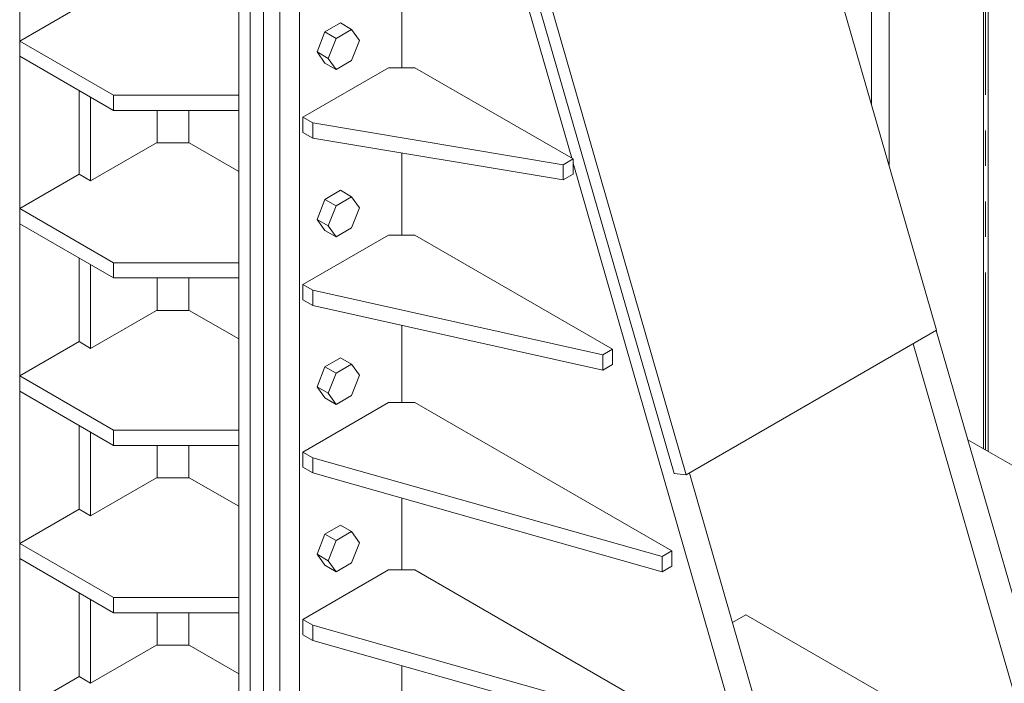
# Model space of a CAD drawing. Header units: millimetres. Extents: x 450 to 25135, y 150 to 17673.
# Tile 107 of 256: x 8854 to 9911, y 8749 to 9461. Entities that reach past the tile are written whole.
import ezdxf

# ---------------------------------------------------------------- set-up
doc = ezdxf.new("R2010")
doc.units = ezdxf.units.MM
doc.linetypes.add('SLD-Centrada-doble', pattern=[12.7, 6.35, -1.27, 1.27, -1.27, 1.27, -1.27])
doc.linetypes.add('SLD-Continua', pattern=[0])
doc.layers.add('OCULTA', color=8, linetype='SLD-Continua')

msp = doc.modelspace()

# ---------------------------------------------------------------- linework, layer by layer
at = {"layer": 'OCULTA', "linetype": 'SLD-Continua', "lineweight": 18, "ltscale": 30}
for p, q in [((9893.5, 8998), (9893.5, 10358.5)), ((9893.5, 8998), (9893.5, 10358.5)), ((9893.5, 8998), (9893.5, 10358.5)), ((9893.5, 8998), (9893.5, 10358.5)), ((9893.5, 8998), (9893.5, 10358.5)), ((8854, 7915.4), (8854, 9970.7)), ((9089.1, 7853.2), (9089.1, 9894.1)), ((9089.1, 7853.2), (9089.1, 9894.1)), ((9089.1, 7853.2), (9089.1, 9894.1)), ((9089.1, 7853.2), (9089.1, 9894.1)), ((9089.1, 7853.2), (9089.1, 9894.1)), ((9101.5, 7846.1), (9101.5, 9901.3)), ((9101.5, 7846.1), (9101.5, 9901.3)), ((9101.5, 7846.1), (9101.5, 9901.3)), ((9101.5, 7846.1), (9101.5, 9901.3)), ((9101.5, 7846.1), (9101.5, 9901.3)), ((9838.2, 9128), (9641.4, 9810.3)), ((9115.7, 8446.2), (9115.7, 9699.6)), ((9115.7, 8446.2), (9115.7, 9699.6)), ((9115.7, 8446.2), (9115.7, 9699.6)), ((9115.7, 8446.2), (9115.7, 9699.6)), ((9115.7, 8446.2), (9115.7, 9699.6)), ((9888.6, 9701.6), (9888.6, 9000.8)), ((9888.6, 9701.6), (9888.6, 9000.8)), ((9888.6, 9701.6), (9888.6, 9000.8)), ((9888.6, 9701.6), (9888.6, 9000.8)), ((9888.6, 9701.6), (9888.6, 9000.8)), ((9133.3, 8436), (9133.3, 9689.4)), ((9133.3, 8436), (9133.3, 9689.4)), ((9133.3, 8436), (9133.3, 9689.4)), ((9133.3, 8436), (9133.3, 9689.4)), ((9133.3, 8436), (9133.3, 9689.4)), ((9446.5, 9312.6), (9349, 9650.6)), ((9359.6, 9656.7), (9556.4, 8974.4)), ((9372.7, 9655.2), (9569.5, 8972.9)), ((9133.3, 9648.6), (9133.3, 8476.8)), ((9154.5, 9636.3), (9154.5, 8464.6)), ((9264.1, 9513.8), (9264.1, 9409.7)), ((8917.7, 9475), (8854, 9438.3)), ((8917.7, 9475), (8854, 9438.3)), ((8917.7, 9475), (8854, 9438.3)), ((8917.7, 9475), (8854, 9438.3)), ((8917.7, 9475), (8854, 9438.3)), ((9198.3, 9457.8), (9181.5, 9448.2)), ((9210.3, 9450.9), (9193.6, 9441.2)), ((9198.3, 9457.8), (9210.3, 9450.9)), ((9218.7, 9439), (9210.3, 9450.9)), ((8854, 9438.3), (8954.8, 9380.1)), ((8854, 9438.3), (8854, 9422)), ((8854, 9438.3), (8954.8, 9380.1)), ((8854, 9438.3), (8854, 9422)), ((8854, 9438.3), (8954.8, 9380.1)), ((8854, 9438.3), (8854, 9422)), ((8854, 9438.3), (8954.8, 9380.1)), ((8854, 9438.3), (8854, 9422)), ((8854, 9438.3), (8954.8, 9380.1)), ((8854, 9438.3), (8854, 9422)), ((9181.5, 9448.2), (9173.2, 9426.6)), ((9181.5, 9448.2), (9193.6, 9441.2)), ((9193.6, 9441.2), (9185.2, 9419.7)), ((9210.3, 9417.4), (9218.7, 9439)), ((8854, 9422), (8954.8, 9363.8)), ((8854, 9422), (8954.8, 9363.8)), ((8854, 9422), (8954.8, 9363.8)), ((8854, 9422), (8954.8, 9363.8)), ((8854, 9422), (8954.8, 9363.8)), ((9173.2, 9426.6), (9185.2, 9419.7)), ((9173.2, 9426.6), (9181.5, 9414.7)), ((9185.2, 9419.7), (9193.6, 9407.8)), ((9193.6, 9407.8), (9210.3, 9417.4)), ((9158.1, 9356.7), (9250, 9409.7)), ((9181.5, 9414.7), (9193.6, 9407.8)), ((9250, 9409.7), (9278.3, 9409.7)), ((9278.3, 9409.7), (9448, 9311.8)), ((8917.7, 9295.4), (8917.7, 9385.2)), ((8917.7, 9295.4), (8917.7, 9385.2)), ((8917.7, 9295.4), (8917.7, 9385.2)), ((8917.7, 9295.4), (8917.7, 9385.2)), ((8917.7, 9295.4), (8917.7, 9385.2)), ((8930, 9288.3), (8930, 9378.1)), ((8930, 9288.3), (8930, 9378.1)), ((8930, 9288.3), (8930, 9378.1)), ((8930, 9288.3), (8930, 9378.1)), ((8930, 9288.3), (8930, 9378.1)), ((8954.8, 9380.1), (9089.1, 9380.1)), ((8954.8, 9380.1), (8954.8, 9363.8)), ((8954.8, 9380.1), (9089.1, 9380.1)), ((8954.8, 9380.1), (8954.8, 9363.8)), ((8954.8, 9380.1), (9089.1, 9380.1)), ((8954.8, 9380.1), (8954.8, 9363.8)), ((8954.8, 9380.1), (9089.1, 9380.1)), ((8954.8, 9380.1), (8954.8, 9363.8)), ((8954.8, 9380.1), (9089.1, 9380.1)), ((8954.8, 9380.1), (8954.8, 9363.8)), ((8954.8, 9363.8), (9089.1, 9363.8)), ((8954.8, 9363.8), (9089.1, 9363.8)), ((8954.8, 9363.8), (9089.1, 9363.8)), ((8954.8, 9363.8), (9089.1, 9363.8)), ((8954.8, 9363.8), (9089.1, 9363.8)), ((9168.7, 9350.5), (9158.1, 9356.7)), ((9158.1, 9340.3), (9158.1, 9356.7)), ((9437.4, 9305.6), (9168.7, 9350.5)), ((9168.7, 9334.2), (9168.7, 9350.5)), ((9168.7, 9334.2), (9158.1, 9340.3)), ((9437.4, 9289.3), (9168.7, 9334.2)), ((9000.7, 9329.1), (8930, 9288.3)), ((9000.7, 9329.1), (8930, 9288.3)), ((9000.7, 9329.1), (8930, 9288.3)), ((9000.7, 9329.1), (8930, 9288.3)), ((9000.7, 9329.1), (8930, 9288.3)), ((9036.1, 9329.1), (9000.7, 9329.1)), ((9036.1, 9329.1), (9000.7, 9329.1)), ((9036.1, 9329.1), (9000.7, 9329.1)), ((9036.1, 9329.1), (9000.7, 9329.1)), ((9036.1, 9329.1), (9000.7, 9329.1)), ((9089.1, 9298.5), (9036.1, 9329.1)), ((9089.1, 9298.5), (9036.1, 9329.1)), ((9089.1, 9298.5), (9036.1, 9329.1)), ((9089.1, 9298.5), (9036.1, 9329.1)), ((9089.1, 9298.5), (9036.1, 9329.1)), ((9264.1, 9318.3), (9264.1, 9230.1)), ((9448, 9311.8), (9437.4, 9305.6)), ((9448, 9295.4), (9448, 9311.8)), ((9437.4, 9289.3), (9437.4, 9305.6)), ((9686.6, 8479.9), (9448, 9307.4)), ((8917.7, 9295.4), (8854, 9258.7)), ((8917.7, 9295.4), (8854, 9258.7)), ((8917.7, 9295.4), (8854, 9258.7)), ((8917.7, 9295.4), (8854, 9258.7)), ((8917.7, 9295.4), (8854, 9258.7)), ((8930, 9288.3), (8917.7, 9295.4)), ((8930, 9288.3), (8917.7, 9295.4)), ((8930, 9288.3), (8917.7, 9295.4)), ((8930, 9288.3), (8917.7, 9295.4)), ((8930, 9288.3), (8917.7, 9295.4)), ((9448, 9295.4), (9437.4, 9289.3)), ((9198.3, 9278.2), (9181.5, 9268.5)), ((9210.3, 9271.3), (9193.6, 9261.6)), ((9198.3, 9278.2), (9210.3, 9271.3)), ((9218.7, 9259.4), (9210.3, 9271.3)), ((8854, 9258.7), (8954.8, 9200.5)), ((8854, 9258.7), (8854, 9242.3)), ((8854, 9258.7), (8954.8, 9200.5)), ((8854, 9258.7), (8854, 9242.3)), ((8854, 9258.7), (8954.8, 9200.5)), ((8854, 9258.7), (8854, 9242.3)), ((8854, 9258.7), (8954.8, 9200.5)), ((8854, 9258.7), (8854, 9242.3)), ((8854, 9258.7), (8954.8, 9200.5)), ((8854, 9258.7), (8854, 9242.3)), ((9181.5, 9268.5), (9173.2, 9247)), ((9181.5, 9268.5), (9193.6, 9261.6)), ((9193.6, 9261.6), (9185.2, 9240)), ((9210.3, 9237.8), (9218.7, 9259.4)), ((8854, 9242.3), (8954.8, 9184.2)), ((8854, 9242.3), (8954.8, 9184.2)), ((8854, 9242.3), (8954.8, 9184.2)), ((8854, 9242.3), (8954.8, 9184.2)), ((8854, 9242.3), (8954.8, 9184.2)), ((9173.2, 9247), (9185.2, 9240)), ((9173.2, 9247), (9181.5, 9235.1)), ((9185.2, 9240), (9193.6, 9228.1)), ((9193.6, 9228.1), (9210.3, 9237.8)), ((9158.1, 9177), (9250, 9230.1)), ((9181.5, 9235.1), (9193.6, 9228.1)), ((9250, 9230.1), (9278.3, 9230.1)), ((9278.3, 9230.1), (9490.4, 9107.6)), ((8917.7, 9115.8), (8917.7, 9205.6)), ((8917.7, 9115.8), (8917.7, 9205.6)), ((8917.7, 9115.8), (8917.7, 9205.6)), ((8917.7, 9115.8), (8917.7, 9205.6)), ((8917.7, 9115.8), (8917.7, 9205.6)), ((8930, 9108.6), (8930, 9198.4)), ((8930, 9108.6), (8930, 9198.4)), ((8930, 9108.6), (8930, 9198.4)), ((8930, 9108.6), (8930, 9198.4)), ((8930, 9108.6), (8930, 9198.4)), ((8954.8, 9200.5), (8954.8, 9184.2)), ((8954.8, 9200.5), (9089.1, 9200.5)), ((8954.8, 9200.5), (8954.8, 9184.2)), ((8954.8, 9200.5), (9089.1, 9200.5)), ((8954.8, 9200.5), (8954.8, 9184.2)), ((8954.8, 9200.5), (9089.1, 9200.5)), ((8954.8, 9200.5), (8954.8, 9184.2)), ((8954.8, 9200.5), (9089.1, 9200.5)), ((8954.8, 9200.5), (8954.8, 9184.2)), ((8954.8, 9200.5), (9089.1, 9200.5)), ((8954.8, 9184.2), (9089.1, 9184.2)), ((8954.8, 9184.2), (9089.1, 9184.2)), ((8954.8, 9184.2), (9089.1, 9184.2)), ((8954.8, 9184.2), (9089.1, 9184.2)), ((8954.8, 9184.2), (9089.1, 9184.2)), ((9168.7, 9170.9), (9158.1, 9177)), ((9158.1, 9160.7), (9158.1, 9177)), ((9168.7, 9154.6), (9168.7, 9170.9)), ((9479.8, 9101.5), (9168.7, 9170.9)), ((9168.7, 9154.6), (9158.1, 9160.7)), ((9479.8, 9085.2), (9168.7, 9154.6)), ((9000.7, 9149.4), (8930, 9108.6)), ((9000.7, 9149.4), (8930, 9108.6)), ((9000.7, 9149.4), (8930, 9108.6)), ((9000.7, 9149.4), (8930, 9108.6)), ((9000.7, 9149.4), (8930, 9108.6)), ((9036.1, 9149.4), (9000.7, 9149.4)), ((9036.1, 9149.4), (9000.7, 9149.4)), ((9036.1, 9149.4), (9000.7, 9149.4)), ((9036.1, 9149.4), (9000.7, 9149.4)), ((9036.1, 9149.4), (9000.7, 9149.4)), ((9089.1, 9118.8), (9036.1, 9149.4)), ((9089.1, 9118.8), (9036.1, 9149.4)), ((9089.1, 9118.8), (9036.1, 9149.4)), ((9089.1, 9118.8), (9036.1, 9149.4)), ((9089.1, 9118.8), (9036.1, 9149.4)), ((9264.1, 9133.3), (9264.1, 9050.4)), ((9569.5, 8972.9), (9838.2, 9128)), ((9976.6, 8647.2), (9837.9, 9127.9)), ((8917.7, 9115.8), (8854, 9079)), ((8917.7, 9115.8), (8854, 9079)), ((8917.7, 9115.8), (8854, 9079)), ((8917.7, 9115.8), (8854, 9079)), ((8917.7, 9115.8), (8854, 9079)), ((8930, 9108.6), (8917.7, 9115.8)), ((8930, 9108.6), (8917.7, 9115.8)), ((8930, 9108.6), (8917.7, 9115.8)), ((8930, 9108.6), (8917.7, 9115.8)), ((8930, 9108.6), (8917.7, 9115.8)), ((9951.8, 8632.9), (9813.2, 9113.6)), ((9490.4, 9107.6), (9479.8, 9101.5)), ((9479.8, 9085.2), (9479.8, 9101.5)), ((9490.4, 9091.3), (9490.4, 9107.6)), ((9181.5, 9088.9), (9173.2, 9067.3)), ((9198.3, 9098.6), (9181.5, 9088.9)), ((9181.5, 9088.9), (9193.6, 9082)), ((9210.3, 9091.6), (9193.6, 9082)), ((9198.3, 9098.6), (9210.3, 9091.6)), ((9218.7, 9079.7), (9210.3, 9091.6)), ((9490.4, 9091.3), (9479.8, 9085.2)), ((8854, 9079), (8954.8, 9020.8)), ((8854, 9079), (8854, 9062.7)), ((8854, 9079), (8954.8, 9020.8)), ((8854, 9079), (8854, 9062.7)), ((8854, 9079), (8954.8, 9020.8)), ((8854, 9079), (8854, 9062.7)), ((8854, 9079), (8954.8, 9020.8)), ((8854, 9079), (8854, 9062.7)), ((8854, 9079), (8954.8, 9020.8)), ((8854, 9079), (8854, 9062.7)), ((9193.6, 9082), (9185.2, 9060.4)), ((9210.3, 9058.1), (9218.7, 9079.7)), ((8854, 9062.7), (8954.8, 9004.5)), ((8854, 9062.7), (8954.8, 9004.5)), ((8854, 9062.7), (8954.8, 9004.5)), ((8854, 9062.7), (8954.8, 9004.5)), ((8854, 9062.7), (8954.8, 9004.5)), ((9173.2, 9067.3), (9185.2, 9060.4)), ((9173.2, 9067.3), (9181.5, 9055.4)), ((9185.2, 9060.4), (9193.6, 9048.5)), ((9193.6, 9048.5), (9210.3, 9058.1)), ((9158.1, 8997.4), (9250, 9050.4)), ((9181.5, 9055.4), (9193.6, 9048.5)), ((9250, 9050.4), (9278.3, 9050.4)), ((9278.3, 9050.4), (9554.1, 8891.2)), ((8917.7, 8936.1), (8917.7, 9025.9)), ((8917.7, 8936.1), (8917.7, 9025.9)), ((8917.7, 8936.1), (8917.7, 9025.9)), ((8917.7, 8936.1), (8917.7, 9025.9)), ((8917.7, 8936.1), (8917.7, 9025.9)), ((8930, 8929), (8930, 9018.8)), ((8930, 8929), (8930, 9018.8)), ((8930, 8929), (8930, 9018.8)), ((8930, 8929), (8930, 9018.8)), ((8930, 8929), (8930, 9018.8)), ((8954.8, 9020.8), (9089.1, 9020.8)), ((8954.8, 9020.8), (8954.8, 9004.5)), ((8954.8, 9020.8), (9089.1, 9020.8)), ((8954.8, 9020.8), (8954.8, 9004.5)), ((8954.8, 9020.8), (9089.1, 9020.8)), ((8954.8, 9020.8), (8954.8, 9004.5)), ((8954.8, 9020.8), (9089.1, 9020.8)), ((8954.8, 9020.8), (8954.8, 9004.5)), ((8954.8, 9020.8), (9089.1, 9020.8)), ((8954.8, 9020.8), (8954.8, 9004.5)), ((8954.8, 9004.5), (9089.1, 9004.5)), ((8954.8, 9004.5), (9089.1, 9004.5)), ((8954.8, 9004.5), (9089.1, 9004.5)), ((8954.8, 9004.5), (9089.1, 9004.5)), ((8954.8, 9004.5), (9089.1, 9004.5)), ((9871.8, 9010.6), (9963.3, 8957.7)), ((9168.7, 8991.3), (9158.1, 8997.4)), ((9158.1, 8981), (9158.1, 8997.4)), ((9543.5, 8885.1), (9168.7, 8991.3)), ((9168.7, 8974.9), (9168.7, 8991.3)), ((9168.7, 8974.9), (9158.1, 8981)), ((9543.5, 8868.8), (9168.7, 8974.9)), ((9569.5, 8972.9), (9556.4, 8974.4)), ((9711.4, 8494.2), (9572.8, 8974.8)), ((9000.7, 8969.8), (8930, 8929)), ((9000.7, 8969.8), (8930, 8929)), ((9000.7, 8969.8), (8930, 8929)), ((9000.7, 8969.8), (8930, 8929)), ((9000.7, 8969.8), (8930, 8929)), ((9036.1, 8969.8), (9000.7, 8969.8)), ((9036.1, 8969.8), (9000.7, 8969.8)), ((9036.1, 8969.8), (9000.7, 8969.8)), ((9036.1, 8969.8), (9000.7, 8969.8)), ((9036.1, 8969.8), (9000.7, 8969.8)), ((9089.1, 8939.2), (9036.1, 8969.8)), ((9089.1, 8939.2), (9036.1, 8969.8)), ((9089.1, 8939.2), (9036.1, 8969.8)), ((9089.1, 8939.2), (9036.1, 8969.8)), ((9089.1, 8939.2), (9036.1, 8969.8)), ((9264.1, 8947.9), (9264.1, 8870.8)), ((8917.7, 8936.1), (8854, 8899.4)), ((8917.7, 8936.1), (8854, 8899.4)), ((8917.7, 8936.1), (8854, 8899.4)), ((8917.7, 8936.1), (8854, 8899.4)), ((8917.7, 8936.1), (8854, 8899.4)), ((8930, 8929), (8917.7, 8936.1)), ((8930, 8929), (8917.7, 8936.1)), ((8930, 8929), (8917.7, 8936.1)), ((8930, 8929), (8917.7, 8936.1)), ((8930, 8929), (8917.7, 8936.1)), ((9181.5, 8909.3), (9173.2, 8887.7)), ((9198.3, 8918.9), (9181.5, 8909.3)), ((9181.5, 8909.3), (9193.6, 8902.3)), ((9210.3, 8912), (9193.6, 8902.3)), ((9198.3, 8918.9), (9210.3, 8912)), ((9218.7, 8900.1), (9210.3, 8912)), ((8854, 8899.4), (8954.8, 8841.2)), ((8854, 8899.4), (8854, 8883)), ((8854, 8899.4), (8954.8, 8841.2)), ((8854, 8899.4), (8854, 8883)), ((8854, 8899.4), (8954.8, 8841.2)), ((8854, 8899.4), (8854, 8883)), ((8854, 8899.4), (8954.8, 8841.2)), ((8854, 8899.4), (8854, 8883)), ((8854, 8899.4), (8954.8, 8841.2)), ((8854, 8899.4), (8854, 8883)), ((9193.6, 8902.3), (9185.2, 8880.7)), ((9210.3, 8878.5), (9218.7, 8900.1)), ((9554.1, 8891.2), (9543.5, 8885.1)), ((9554.1, 8874.9), (9554.1, 8891.2)), ((8854, 8883), (8954.8, 8824.9)), ((8854, 8883), (8954.8, 8824.9)), ((8854, 8883), (8954.8, 8824.9)), ((8854, 8883), (8954.8, 8824.9)), ((8854, 8883), (8954.8, 8824.9)), ((9173.2, 8887.7), (9185.2, 8880.7)), ((9173.2, 8887.7), (9181.5, 8875.8)), ((9185.2, 8880.7), (9193.6, 8868.8)), ((9193.6, 8868.8), (9210.3, 8878.5)), ((9543.5, 8868.8), (9543.5, 8885.1)), ((9158.1, 8817.7), (9250, 8870.8)), ((9181.5, 8875.8), (9193.6, 8868.8)), ((9250, 8870.8), (9278.3, 8870.8)), ((9278.3, 8870.8), (9554.1, 8711.6)), ((9554.1, 8874.9), (9543.5, 8868.8)), ((8917.7, 8756.5), (8917.7, 8846.3)), ((8917.7, 8756.5), (8917.7, 8846.3)), ((8917.7, 8756.5), (8917.7, 8846.3)), ((8917.7, 8756.5), (8917.7, 8846.3)), ((8917.7, 8756.5), (8917.7, 8846.3)), ((8930, 8749.3), (8930, 8839.2)), ((8930, 8749.3), (8930, 8839.2)), ((8930, 8749.3), (8930, 8839.2)), ((8930, 8749.3), (8930, 8839.2)), ((8930, 8749.3), (8930, 8839.2)), ((8954.8, 8841.2), (8954.8, 8824.9)), ((8954.8, 8841.2), (9089.1, 8841.2)), ((8954.8, 8841.2), (8954.8, 8824.9)), ((8954.8, 8841.2), (9089.1, 8841.2)), ((8954.8, 8841.2), (8954.8, 8824.9)), ((8954.8, 8841.2), (9089.1, 8841.2)), ((8954.8, 8841.2), (8954.8, 8824.9)), ((8954.8, 8841.2), (9089.1, 8841.2)), ((8954.8, 8841.2), (8954.8, 8824.9)), ((8954.8, 8841.2), (9089.1, 8841.2)), ((8954.8, 8824.9), (9089.1, 8824.9)), ((8954.8, 8824.9), (9089.1, 8824.9)), ((8954.8, 8824.9), (9089.1, 8824.9)), ((8954.8, 8824.9), (9089.1, 8824.9)), ((8954.8, 8824.9), (9089.1, 8824.9)), ((9168.7, 8811.6), (9158.1, 8817.7)), ((9158.1, 8801.4), (9158.1, 8817.7)), ((9619, 8814.4), (9633.6, 8822.8)), ((9888.2, 8675.9), (9633.6, 8822.8)), ((9543.5, 8705.5), (9168.7, 8811.6)), ((9168.7, 8795.3), (9168.7, 8811.6)), ((9168.7, 8795.3), (9158.1, 8801.4)), ((9543.5, 8689.2), (9168.7, 8795.3)), ((9000.7, 8790.2), (8930, 8749.3)), ((9000.7, 8790.2), (8930, 8749.3)), ((9000.7, 8790.2), (8930, 8749.3)), ((9000.7, 8790.2), (8930, 8749.3)), ((9000.7, 8790.2), (8930, 8749.3)), ((9036.1, 8790.2), (9000.7, 8790.2)), ((9036.1, 8790.2), (9000.7, 8790.2)), ((9036.1, 8790.2), (9000.7, 8790.2)), ((9036.1, 8790.2), (9000.7, 8790.2)), ((9036.1, 8790.2), (9000.7, 8790.2)), ((9089.1, 8759.5), (9036.1, 8790.2)), ((9089.1, 8759.5), (9036.1, 8790.2)), ((9089.1, 8759.5), (9036.1, 8790.2)), ((9089.1, 8759.5), (9036.1, 8790.2)), ((9089.1, 8759.5), (9036.1, 8790.2)), ((9264.1, 8768.3), (9264.1, 8691.2)), ((8917.7, 8756.5), (8854, 8719.7)), ((8917.7, 8756.5), (8854, 8719.7)), ((8917.7, 8756.5), (8854, 8719.7)), ((8917.7, 8756.5), (8854, 8719.7)), ((8917.7, 8756.5), (8854, 8719.7)), ((8930, 8749.3), (8917.7, 8756.5)), ((8930, 8749.3), (8917.7, 8756.5)), ((8930, 8749.3), (8917.7, 8756.5)), ((8930, 8749.3), (8917.7, 8756.5)), ((8930, 8749.3), (8917.7, 8756.5))]:
    msp.add_line(p, q, dxfattribs=at)
at = {"layer": 'OCULTA', "linetype": 'SLD-Centrada-doble', "lineweight": 18, "ltscale": 30}
for p, q in [((9890.7, 8999.6), (9890.7, 9702.8)), ((9890.7, 8999.6), (9890.7, 9702.8)), ((9890.7, 8999.6), (9890.7, 9702.8)), ((9890.7, 8999.6), (9890.7, 9702.8)), ((9890.7, 8999.6), (9890.7, 9702.8)), ((9787.2, 9304.9), (9787.2, 9643.1)), ((9787.2, 9304.9), (9787.2, 9643.1)), ((9787.2, 9304.9), (9787.2, 9643.1)), ((9787.2, 9304.9), (9787.2, 9643.1)), ((9787.2, 9304.9), (9787.2, 9643.1)), ((9768.2, 9370.7), (9768.2, 9632.1)), ((9768.2, 9370.7), (9768.2, 9632.1)), ((9768.2, 9370.7), (9768.2, 9632.1)), ((9768.2, 9370.7), (9768.2, 9632.1)), ((9768.2, 9370.7), (9768.2, 9632.1)), ((9001.5, 9329.1), (9001.5, 9363.8)), ((9001.5, 9329.1), (9001.5, 9363.8)), ((9001.5, 9329.1), (9001.5, 9363.8)), ((9001.5, 9329.1), (9001.5, 9363.8)), ((9001.5, 9329.1), (9001.5, 9363.8)), ((9035.4, 9329.1), (9035.4, 9363.8)), ((9035.4, 9329.1), (9035.4, 9363.8)), ((9035.4, 9329.1), (9035.4, 9363.8)), ((9035.4, 9329.1), (9035.4, 9363.8)), ((9035.4, 9329.1), (9035.4, 9363.8)), ((9001.5, 9149.4), (9001.5, 9184.2)), ((9001.5, 9149.4), (9001.5, 9184.2)), ((9001.5, 9149.4), (9001.5, 9184.2)), ((9001.5, 9149.4), (9001.5, 9184.2)), ((9001.5, 9149.4), (9001.5, 9184.2)), ((9035.4, 9149.4), (9035.4, 9184.2)), ((9035.4, 9149.4), (9035.4, 9184.2)), ((9035.4, 9149.4), (9035.4, 9184.2)), ((9035.4, 9149.4), (9035.4, 9184.2)), ((9035.4, 9149.4), (9035.4, 9184.2)), ((9001.5, 8969.8), (9001.5, 9004.5)), ((9001.5, 8969.8), (9001.5, 9004.5)), ((9001.5, 8969.8), (9001.5, 9004.5)), ((9001.5, 8969.8), (9001.5, 9004.5)), ((9001.5, 8969.8), (9001.5, 9004.5)), ((9035.4, 8969.8), (9035.4, 9004.5)), ((9035.4, 8969.8), (9035.4, 9004.5)), ((9035.4, 8969.8), (9035.4, 9004.5)), ((9035.4, 8969.8), (9035.4, 9004.5)), ((9035.4, 8969.8), (9035.4, 9004.5)), ((9001.5, 8790.2), (9001.5, 8824.9)), ((9001.5, 8790.2), (9001.5, 8824.9)), ((9001.5, 8790.2), (9001.5, 8824.9)), ((9001.5, 8790.2), (9001.5, 8824.9)), ((9001.5, 8790.2), (9001.5, 8824.9)), ((9035.4, 8790.2), (9035.4, 8824.9)), ((9035.4, 8790.2), (9035.4, 8824.9)), ((9035.4, 8790.2), (9035.4, 8824.9)), ((9035.4, 8790.2), (9035.4, 8824.9)), ((9035.4, 8790.2), (9035.4, 8824.9))]:
    msp.add_line(p, q, dxfattribs=at)

doc.saveas('drawing.dxf')
